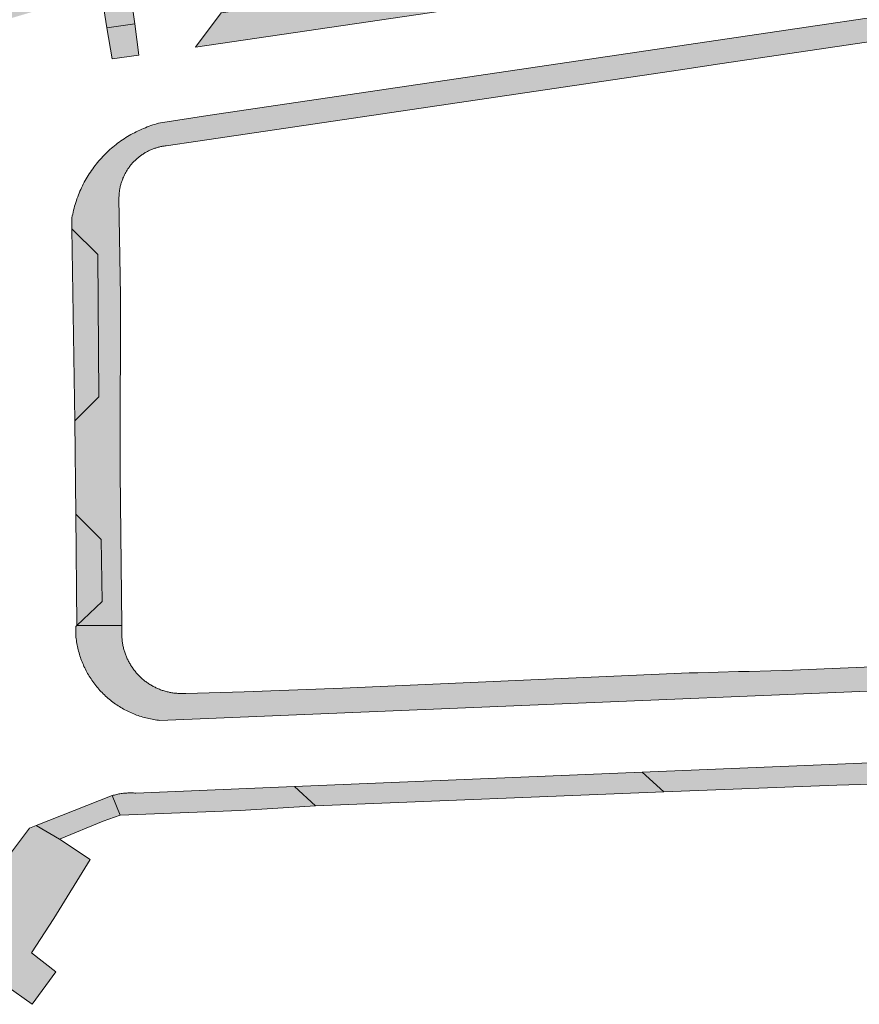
# Model space of a CAD drawing. Extents: x 97094 to 109644, y 463509 to 471969.
# Tile 206 of 256: x 103392 to 103452, y 468649 to 468719. Entities that reach past the tile are written whole.
import ezdxf

# ---------------------------------------------------------------- set-up
doc = ezdxf.new("R2010")
doc.units = 0
doc.layers.add('109 Onkruidbestrijding elementen', color=6, linetype='Continuous', lineweight=20, true_color=0xff00ff)

msp = doc.modelspace()

# ---------------------------------------------------------------- hatches: boundary and pattern name
at = {"layer": '109 Onkruidbestrijding elementen', "true_color": 0xff00ff}
for points in [[(103557.923, 468735.231), (103557.839, 468735.298), (103557.754, 468735.363), (103557.668, 468735.426), (103557.581, 468735.489), (103557.492, 468735.549), (103557.403, 468735.609), (103557.313, 468735.666), (103557.222, 468735.723), (103557.13, 468735.777), (103557.037, 468735.83), (103556.943, 468735.882), (103556.848, 468735.932), (103556.752, 468735.98), (103556.656, 468736.027), (103556.559, 468736.072), (103556.461, 468736.115), (103556.362, 468736.157), (103556.262, 468736.197), (103556.162, 468736.235), (103556.062, 468736.272), (103555.961, 468736.306), (103555.859, 468736.34), (103555.756, 468736.371), (103555.653, 468736.401), (103555.55, 468736.429), (103555.446, 468736.455), (103555.342, 468736.48), (103555.237, 468736.502), (103555.132, 468736.523), (103555.027, 468736.542), (103554.921, 468736.56), (103554.815, 468736.575), (103554.709, 468736.589), (103554.602, 468736.601), (103554.496, 468736.611), (103554.389, 468736.619), (103554.282, 468736.626), (103554.175, 468736.631), (103554.068, 468736.634), (103553.961, 468736.635), (103553.853, 468736.634), (103553.746, 468736.631), (103553.639, 468736.627), (103553.532, 468736.621), (103553.426, 468736.613), (103553.319, 468736.603), (103553.212, 468736.592), (103553.106, 468736.578), (103553, 468736.563), (103549.164, 468736.006), (103542.223, 468734.998), (103540.329, 468732.414), (103508.153, 468727.603), (103505.515, 468729.414), (103504.079, 468729.215), (103503.759, 468729.13), (103503.441, 468729.04), (103503.125, 468728.944), (103502.81, 468728.843), (103502.497, 468728.736), (103502.186, 468728.624), (103501.877, 468728.507), (103501.57, 468728.384), (103501.266, 468728.256), (103500.963, 468728.123), (103500.663, 468727.984), (103500.365, 468727.84), (103500.07, 468727.691), (103499.777, 468727.538), (103499.488, 468727.379), (103499.2, 468727.215), (103498.916, 468727.046), (103498.635, 468726.872), (103497.924, 468726.447), (103497.843, 468726.403), (103497.762, 468726.36), (103497.68, 468726.318), (103497.597, 468726.278), (103497.513, 468726.239), (103497.429, 468726.202), (103497.344, 468726.167), (103497.258, 468726.133), (103497.172, 468726.101), (103497.085, 468726.07), (103496.998, 468726.041), (103496.91, 468726.013), (103496.822, 468725.987), (103496.733, 468725.962), (103496.644, 468725.939), (103496.554, 468725.918), (103405.494, 468712.43), (103401.95, 468711.878), (103401.812, 468711.84), (103401.675, 468711.799), (103401.539, 468711.756), (103401.403, 468711.711), (103401.268, 468711.663), (103401.134, 468711.613), (103401.001, 468711.561), (103400.868, 468711.507), (103400.737, 468711.451), (103400.606, 468711.392), (103400.477, 468711.331), (103400.348, 468711.268), (103400.221, 468711.203), (103400.095, 468711.136), (103399.97, 468711.067), (103399.846, 468710.996), (103399.723, 468710.922), (103399.601, 468710.847), (103399.481, 468710.77), (103399.362, 468710.69), (103399.244, 468710.609), (103399.128, 468710.526), (103399.013, 468710.44), (103398.9, 468710.353), (103398.788, 468710.264), (103398.677, 468710.173), (103398.568, 468710.081), (103398.461, 468709.986), (103398.355, 468709.89), (103398.251, 468709.792), (103398.148, 468709.692), (103398.048, 468709.591), (103397.948, 468709.488), (103397.851, 468709.383), (103397.755, 468709.277), (103397.661, 468709.169), (103397.569, 468709.059), (103397.479, 468708.948), (103397.391, 468708.836), (103397.304, 468708.722), (103397.22, 468708.607), (103397.137, 468708.49), (103397.056, 468708.372), (103396.977, 468708.252), (103396.901, 468708.132), (103396.826, 468708.01), (103396.753, 468707.886), (103396.683, 468707.762), (103396.614, 468707.637), (103396.548, 468707.51), (103396.483, 468707.382), (103396.421, 468707.253), (103396.361, 468707.123), (103396.303, 468706.993), (103396.248, 468706.861), (103396.194, 468706.728), (103396.143, 468706.595), (103396.094, 468706.46), (103396.047, 468706.325), (103396.003, 468706.189), (103395.96, 468706.053), (103395.92, 468705.915), (103395.883, 468705.777), (103395.847, 468705.639), (103395.814, 468705.5), (103395.784, 468705.36), (103395.755, 468705.22), (103395.729, 468705.079), (103395.731, 468704.287), (103397.594, 468702.461), (103397.67, 468692.231), (103395.938, 468690.508), (103396.01, 468683.81), (103397.836, 468681.994), (103397.893, 468677.53), (103396.094, 468675.804), (103399.307, 468675.804), (103399.187, 468686.801), (103399.202, 468688.094), (103399.216, 468699.458), (103399.108, 468706.52), (103399.109, 468706.583), (103399.111, 468706.647), (103399.114, 468706.71), (103399.119, 468706.773), (103399.124, 468706.836), (103399.13, 468706.899), (103399.138, 468706.962), (103399.146, 468707.025), (103399.156, 468707.088), (103399.166, 468707.15), (103399.178, 468707.212), (103399.19, 468707.275), (103399.204, 468707.336), (103399.219, 468707.398), (103399.234, 468707.459), (103399.251, 468707.521), (103399.269, 468707.581), (103399.288, 468707.642), (103399.307, 468707.702), (103399.328, 468707.762), (103399.35, 468707.821), (103399.373, 468707.881), (103399.396, 468707.939), (103399.421, 468707.998), (103399.447, 468708.056), (103399.474, 468708.113), (103399.501, 468708.17), (103399.53, 468708.227), (103399.559, 468708.283), (103399.59, 468708.338), (103399.621, 468708.393), (103399.653, 468708.448), (103399.686, 468708.502), (103399.72, 468708.555), (103399.755, 468708.608), (103399.791, 468708.66), (103399.828, 468708.712), (103399.866, 468708.763), (103399.904, 468708.813), (103399.943, 468708.863), (103399.983, 468708.912), (103400.024, 468708.961), (103400.066, 468709.008), (103400.108, 468709.055), (103400.152, 468709.102), (103400.196, 468709.147), (103400.24, 468709.192), (103400.286, 468709.236), (103400.332, 468709.279), (103400.379, 468709.322), (103400.427, 468709.364), (103400.475, 468709.405), (103400.524, 468709.445), (103400.574, 468709.484), (103400.624, 468709.523), (103400.675, 468709.56), (103400.727, 468709.597), (103400.779, 468709.633), (103400.832, 468709.668), (103400.885, 468709.702), (103400.939, 468709.735), (103400.994, 468709.768), (103401.049, 468709.799), (103401.104, 468709.829), (103401.16, 468709.859), (103401.217, 468709.888), (103401.274, 468709.915), (103401.331, 468709.942), (103401.389, 468709.968), (103401.447, 468709.993), (103401.506, 468710.016), (103401.565, 468710.039), (103401.625, 468710.061), (103401.684, 468710.082), (103401.745, 468710.102), (103401.805, 468710.121), (103401.866, 468710.138), (103401.927, 468710.155), (103401.988, 468710.171), (103402.05, 468710.186), (103402.112, 468710.199), (103402.174, 468710.212), (103402.236, 468710.224), (103402.299, 468710.234), (103402.361, 468710.244), (103402.424, 468710.253), (103402.487, 468710.26), (103404.756, 468710.594), (103439.405, 468715.727), (103442.224, 468716.145), (103496.959, 468724.254), (103554.092, 468732.716), (103554.173, 468732.722), (103554.254, 468732.728), (103554.336, 468732.731), (103554.417, 468732.734), (103554.498, 468732.735), (103554.58, 468732.734), (103554.661, 468732.733), (103554.742, 468732.73), (103554.824, 468732.725), (103554.905, 468732.72), (103554.986, 468732.712), (103555.067, 468732.704), (103555.148, 468732.694), (103555.228, 468732.683), (103555.309, 468732.67), (103555.389, 468732.656), (103555.469, 468732.641), (103555.549, 468732.625), (103555.628, 468732.607), (103555.707, 468732.588), (103555.786, 468732.567), (103555.864, 468732.545), (103555.942, 468732.522), (103556.02, 468732.498), (103556.097, 468732.472), (103556.174, 468732.445), (103556.25, 468732.417), (103556.326, 468732.387), (103556.401, 468732.356), (103556.476, 468732.324), (103556.55, 468732.291), (103556.624, 468732.256), (103556.697, 468732.22), (103556.77, 468732.183), (103556.841, 468732.145), (103556.913, 468732.106), (103556.983, 468732.065), (103557.053, 468732.023), (103557.122, 468731.98), (103557.191, 468731.936), (103557.258, 468731.891), (103557.325, 468731.844), (103557.391, 468731.797), (103557.456, 468731.748), (103557.521, 468731.699), (103557.585, 468731.648), (103557.647, 468731.596), (103557.709, 468731.543), (103557.77, 468731.49), (103557.83, 468731.435), (103557.89, 468731.379), (103557.948, 468731.322), (103558.005, 468731.264), (103558.061, 468731.205), (103558.117, 468731.146), (103558.171, 468731.085), (103559.382, 468729.524), (103559.455, 468729.409), (103559.526, 468729.293), (103559.594, 468729.175), (103557.973, 468735.051), (103557.923, 468735.231)], [(103410.274, 468723.607), (103430.54, 468727.159), (103431.423, 468724.682), (103431.528, 468723.504), (103431.771, 468721.407), (103433.271, 468721.634), (103432.931, 468723.678), (103432.81, 468724.931), (103432.447, 468728.706), (103425.037, 468727.334), (103424.791, 468727.7), (103398.105, 468723.301), (103397.524, 468723.311), (103397.575, 468723.009), (103388.096, 468720.195), (103359.682, 468715.845), (103359.675, 468715.844), (103359.668, 468715.842), (103359.662, 468715.841), (103359.655, 468715.84), (103359.648, 468715.839), (103359.641, 468715.839), (103359.634, 468715.838), (103359.627, 468715.838), (103359.62, 468715.837), (103359.613, 468715.837), (103359.606, 468715.837), (103359.599, 468715.837), (103359.592, 468715.837), (103359.586, 468715.837), (103359.579, 468715.837), (103359.572, 468715.837), (103359.565, 468715.838), (103359.558, 468715.838), (103359.551, 468715.839), (103359.544, 468715.84), (103359.537, 468715.841), (103359.53, 468715.842), (103359.523, 468715.843), (103359.517, 468715.844), (103359.51, 468715.846), (103359.503, 468715.847), (103359.496, 468715.849), (103359.49, 468715.851), (103359.483, 468715.853), (103359.476, 468715.854), (103359.47, 468715.857), (103359.463, 468715.859), (103359.457, 468715.861), (103359.45, 468715.863), (103359.444, 468715.866), (103359.437, 468715.868), (103359.431, 468715.871), (103359.424, 468715.874), (103359.418, 468715.877), (103359.412, 468715.88), (103359.406, 468715.883), (103359.4, 468715.886), (103359.393, 468715.89), (103359.387, 468715.893), (103359.381, 468715.896), (103359.376, 468715.9), (103359.37, 468715.904), (103359.364, 468715.908), (103359.358, 468715.911), (103359.352, 468715.915), (103359.347, 468715.92), (103359.341, 468715.924), (103359.336, 468715.928), (103359.331, 468715.932), (103359.325, 468715.937), (103359.32, 468715.941), (103359.315, 468715.946), (103359.31, 468715.951), (103359.305, 468715.956), (103359.3, 468715.96), (103359.295, 468715.965), (103359.29, 468715.97), (103359.285, 468715.975), (103359.281, 468715.981), (103359.276, 468715.986), (103359.272, 468715.991), (103359.268, 468715.997), (103359.263, 468716.002), (103359.259, 468716.008), (103359.255, 468716.013), (103359.251, 468716.019), (103359.247, 468716.025), (103359.243, 468716.031), (103359.24, 468716.036), (103359.236, 468716.042), (103359.233, 468716.048), (103359.229, 468716.054), (103359.226, 468716.06), (103359.223, 468716.067), (103359.22, 468716.073), (103359.217, 468716.079), (103359.214, 468716.085), (103359.211, 468716.092), (103359.208, 468716.098), (103359.206, 468716.105), (103359.203, 468716.111), (103359.201, 468716.118), (103359.199, 468716.124), (103359.197, 468716.131), (103359.195, 468716.137), (103359.193, 468716.144), (103359.191, 468716.151), (103359.189, 468716.157), (103359.188, 468716.164), (103359.186, 468716.171), (103359.185, 468716.178), (103359.183, 468716.185), (103359.182, 468716.191), (103359.181, 468716.198), (103359.18, 468716.205), (103359.18, 468716.212), (103359.179, 468716.219), (103359.178, 468716.226), (103359.178, 468716.233), (103359.177, 468716.24), (103359.177, 468716.247), (103359.177, 468716.254), (103359.177, 468716.26), (103359.177, 468716.267), (103359.177, 468716.274), (103359.178, 468716.281), (103359.178, 468716.288), (103359.179, 468716.295), (103359.179, 468716.302), (103359.18, 468716.309), (103359.181, 468716.316), (103359.182, 468716.323), (103359.183, 468716.329), (103359.185, 468716.336), (103359.186, 468716.343), (103359.187, 468716.35), (103359.189, 468716.357), (103359.191, 468716.363), (103359.192, 468716.37), (103359.194, 468716.377), (103359.196, 468716.383), (103359.198, 468716.39), (103359.201, 468716.396), (103359.203, 468716.403), (103359.206, 468716.409), (103359.208, 468716.416), (103359.211, 468716.422), (103359.214, 468716.429), (103359.216, 468716.435), (103359.219, 468716.441), (103359.222, 468716.447), (103359.226, 468716.454), (103359.229, 468716.46), (103359.232, 468716.466), (103359.236, 468716.472), (103359.239, 468716.478), (103359.243, 468716.484), (103359.247, 468716.489), (103359.251, 468716.495), (103359.255, 468716.501), (103359.259, 468716.506), (103359.263, 468716.512), (103359.267, 468716.518), (103359.271, 468716.523), (103359.276, 468716.528), (103359.28, 468716.534), (103359.285, 468716.539), (103359.29, 468716.544), (103359.294, 468716.549), (103359.299, 468716.554), (103359.304, 468716.559), (103359.309, 468716.564), (103359.314, 468716.568), (103359.319, 468716.573), (103359.325, 468716.577), (103359.33, 468716.582), (103359.335, 468716.586), (103359.341, 468716.591), (103359.346, 468716.595), (103359.352, 468716.599), (103359.358, 468716.603), (103359.363, 468716.607), (103359.369, 468716.611), (103359.375, 468716.614), (103359.381, 468716.618), (103359.387, 468716.621), (103359.393, 468716.625), (103359.399, 468716.628), (103359.405, 468716.631), (103359.411, 468716.635), (103359.417, 468716.638), (103359.424, 468716.641), (103359.43, 468716.643), (103359.436, 468716.646), (103359.443, 468716.649), (103359.449, 468716.651), (103359.456, 468716.654), (103359.462, 468716.656), (103359.469, 468716.658), (103354.474, 468715.37), (103354.817, 468713.399), (103354.825, 468713.366), (103354.833, 468713.333), (103354.842, 468713.3), (103354.851, 468713.267), (103354.861, 468713.234), (103354.871, 468713.201), (103354.882, 468713.169), (103354.894, 468713.137), (103354.906, 468713.105), (103354.918, 468713.073), (103354.931, 468713.042), (103354.945, 468713.01), (103354.959, 468712.979), (103354.974, 468712.948), (103354.989, 468712.918), (103355.005, 468712.887), (103355.021, 468712.857), (103355.037, 468712.827), (103355.055, 468712.798), (103355.072, 468712.768), (103355.09, 468712.739), (103355.109, 468712.711), (103355.128, 468712.682), (103355.148, 468712.654), (103355.168, 468712.627), (103355.188, 468712.599), (103355.209, 468712.572), (103355.23, 468712.546), (103355.252, 468712.519), (103355.274, 468712.493), (103355.297, 468712.468), (103355.32, 468712.442), (103355.343, 468712.418), (103355.367, 468712.393), (103355.392, 468712.369), (103355.416, 468712.346), (103355.441, 468712.322), (103355.467, 468712.3), (103355.493, 468712.277), (103355.519, 468712.255), (103355.545, 468712.234), (103355.572, 468712.213), (103355.6, 468712.192), (103355.627, 468712.172), (103355.655, 468712.152), (103355.683, 468712.133), (103355.712, 468712.114), (103355.741, 468712.096), (103355.77, 468712.078), (103355.799, 468712.061), (103355.829, 468712.044), (103355.859, 468712.028), (103355.889, 468712.012), (103355.92, 468711.997), (103355.951, 468711.982), (103355.982, 468711.967), (103356.013, 468711.954), (103356.045, 468711.94), (103356.076, 468711.928), (103356.108, 468711.915), (103356.14, 468711.904), (103356.173, 468711.893), (103356.205, 468711.882), (103356.238, 468711.872), (103356.271, 468711.862), (103356.304, 468711.853), (103356.337, 468711.845), (103356.37, 468711.837), (103356.403, 468711.83), (103356.437, 468711.823), (103356.47, 468711.817), (103356.504, 468711.811), (103356.538, 468711.806), (103356.572, 468711.801), (103356.606, 468711.797), (103356.64, 468711.794), (103356.674, 468711.791), (103356.708, 468711.789), (103356.742, 468711.787), (103356.776, 468711.786), (103356.81, 468711.785), (103356.844, 468711.785), (103356.879, 468711.786), (103356.913, 468711.787), (103356.947, 468711.789), (103356.981, 468711.791), (103357.015, 468711.794), (103357.049, 468711.797), (103359.85, 468712.215), (103359.55, 468714.218), (103388.197, 468718.488), (103397.824, 468721.333), (103398.247, 468718.735), (103400.236, 468719.007), (103399.862, 468721.748), (103402.448, 468722.21), (103405.703, 468722.791), (103410.274, 468723.607)], [(103406.431, 468719.807), (103404.6, 468717.344), (103430.186, 468721.118), (103427.712, 468722.937), (103406.431, 468719.807)], [(103400.236, 468719.007), (103398.247, 468718.735), (103398.61, 468716.508), (103400.54, 468716.777), (103400.236, 468719.007)], [(103395.938, 468690.508), (103397.67, 468692.231), (103397.594, 468702.461), (103395.731, 468704.287), (103395.938, 468690.508)], [(103396.094, 468675.804), (103397.893, 468677.53), (103397.836, 468681.994), (103396.01, 468683.81), (103396.094, 468675.804)], [(103397.737, 468671.158), (103397.815, 468671.074), (103397.894, 468670.991), (103397.975, 468670.91), (103398.057, 468670.83), (103398.141, 468670.751), (103398.226, 468670.674), (103398.312, 468670.598), (103398.399, 468670.524), (103398.488, 468670.452), (103398.578, 468670.38), (103398.669, 468670.311), (103398.762, 468670.243), (103398.855, 468670.176), (103398.95, 468670.111), (103399.045, 468670.048), (103399.142, 468669.987), (103399.24, 468669.927), (103399.339, 468669.868), (103399.438, 468669.812), (103399.539, 468669.757), (103399.641, 468669.704), (103399.743, 468669.653), (103399.847, 468669.603), (103399.951, 468669.555), (103400.056, 468669.509), (103400.162, 468669.465), (103400.268, 468669.422), (103400.376, 468669.382), (103400.484, 468669.343), (103400.592, 468669.306), (103400.701, 468669.271), (103400.811, 468669.238), (103400.922, 468669.207), (103401.032, 468669.177), (103401.144, 468669.15), (103401.255, 468669.124), (103401.368, 468669.101), (103401.48, 468669.079), (103401.593, 468669.059), (103401.707, 468669.041), (103401.82, 468669.025), (103401.934, 468669.011), (103402.048, 468668.999), (103480.585, 468672.241), (103484.518, 468672.403), (103563.802, 468675.676), (103563.913, 468675.686), (103564.024, 468675.698), (103564.135, 468675.712), (103564.246, 468675.728), (103564.357, 468675.746), (103564.467, 468675.766), (103564.576, 468675.787), (103564.686, 468675.81), (103564.795, 468675.836), (103564.903, 468675.863), (103565.011, 468675.891), (103565.119, 468675.922), (103565.226, 468675.955), (103565.332, 468675.989), (103565.438, 468676.025), (103565.543, 468676.063), (103565.648, 468676.102), (103565.752, 468676.144), (103565.855, 468676.187), (103565.957, 468676.232), (103566.059, 468676.278), (103566.16, 468676.327), (103566.26, 468676.376), (103566.359, 468676.428), (103566.457, 468676.481), (103566.555, 468676.536), (103566.651, 468676.593), (103566.746, 468676.651), (103566.841, 468676.711), (103566.934, 468676.773), (103567.027, 468676.836), (103567.118, 468676.9), (103567.208, 468676.966), (103567.297, 468677.034), (103567.385, 468677.103), (103567.472, 468677.173), (103567.557, 468677.246), (103567.642, 468677.319), (103567.725, 468677.394), (103567.807, 468677.47), (103567.887, 468677.548), (103567.966, 468677.627), (103568.044, 468677.707), (103567.466, 468682.71), (103567.433, 468682.199), (103567.194, 468681.399), (103566.805, 468680.51), (103566.31, 468679.819), (103565.752, 468679.164), (103564.861, 468678.516), (103564.269, 468678.173), (103563.538, 468677.891), (103562.347, 468677.632), (103555.937, 468677.305), (103551.897, 468677.258), (103551.676, 468677.255), (103550.099, 468677.126), (103549.754, 468677.098), (103549.587, 468677.089), (103534.183, 468676.299), (103508.739, 468675.34), (103508.107, 468675.32), (103504.794, 468675.214), (103504.322, 468675.199), (103487.74, 468674.314), (103470.833, 468673.595), (103447.442, 468672.613), (103444.346, 468672.519), (103443.576, 468672.5), (103440.655, 468672.426), (103440.037, 468672.411), (103415.149, 468671.322), (103408.082, 468671.061), (103403.902, 468670.94), (103403.831, 468670.936), (103403.76, 468670.932), (103403.689, 468670.93), (103403.618, 468670.929), (103403.546, 468670.93), (103403.475, 468670.931), (103403.404, 468670.934), (103403.333, 468670.938), (103403.262, 468670.943), (103403.191, 468670.949), (103403.12, 468670.956), (103403.05, 468670.965), (103402.979, 468670.974), (103402.909, 468670.985), (103402.839, 468670.997), (103402.769, 468671.01), (103402.699, 468671.025), (103402.63, 468671.04), (103402.561, 468671.057), (103402.492, 468671.075), (103402.423, 468671.094), (103402.355, 468671.114), (103402.287, 468671.135), (103402.219, 468671.157), (103402.152, 468671.181), (103402.085, 468671.205), (103402.019, 468671.231), (103401.953, 468671.258), (103401.888, 468671.286), (103401.823, 468671.315), (103401.758, 468671.345), (103401.694, 468671.376), (103401.631, 468671.408), (103401.568, 468671.441), (103401.505, 468671.475), (103401.443, 468671.511), (103401.382, 468671.547), (103401.322, 468671.584), (103401.262, 468671.622), (103401.202, 468671.662), (103401.144, 468671.702), (103401.086, 468671.743), (103401.028, 468671.785), (103400.972, 468671.828), (103400.916, 468671.873), (103400.861, 468671.918), (103400.806, 468671.963), (103400.753, 468672.01), (103400.7, 468672.058), (103400.648, 468672.106), (103400.597, 468672.156), (103400.546, 468672.206), (103400.497, 468672.257), (103400.448, 468672.309), (103400.4, 468672.362), (103400.353, 468672.415), (103400.307, 468672.469), (103400.262, 468672.524), (103400.218, 468672.58), (103400.175, 468672.637), (103400.132, 468672.694), (103400.091, 468672.752), (103400.05, 468672.81), (103400.011, 468672.87), (103399.972, 468672.929), (103399.935, 468672.99), (103399.899, 468673.051), (103399.863, 468673.113), (103399.829, 468673.175), (103399.795, 468673.238), (103399.763, 468673.301), (103399.732, 468673.365), (103399.701, 468673.43), (103399.672, 468673.494), (103399.644, 468673.56), (103399.617, 468673.626), (103399.591, 468673.692), (103399.567, 468673.759), (103399.543, 468673.826), (103399.521, 468673.893), (103399.499, 468673.961), (103399.479, 468674.029), (103399.46, 468674.098), (103399.442, 468674.167), (103399.425, 468674.236), (103399.409, 468674.305), (103399.395, 468674.375), (103399.381, 468674.445), (103399.369, 468674.515), (103399.358, 468674.585), (103399.348, 468674.656), (103399.339, 468674.726), (103399.332, 468674.797), (103399.325, 468674.868), (103399.32, 468674.939), (103399.316, 468675.01), (103399.307, 468675.804), (103396.094, 468675.804), (103396.021, 468675.734), (103396.011, 468675.096), (103396.022, 468674.981), (103396.035, 468674.867), (103396.05, 468674.753), (103396.067, 468674.639), (103396.086, 468674.525), (103396.106, 468674.412), (103396.129, 468674.299), (103396.154, 468674.186), (103396.18, 468674.074), (103396.209, 468673.963), (103396.239, 468673.852), (103396.272, 468673.741), (103396.306, 468673.631), (103396.342, 468673.522), (103396.38, 468673.413), (103396.42, 468673.305), (103396.461, 468673.198), (103396.505, 468673.091), (103396.55, 468672.985), (103396.597, 468672.88), (103396.646, 468672.776), (103396.697, 468672.672), (103396.749, 468672.57), (103396.804, 468672.468), (103396.86, 468672.367), (103396.917, 468672.268), (103396.977, 468672.169), (103397.038, 468672.071), (103397.1, 468671.975), (103397.165, 468671.879), (103397.231, 468671.785), (103397.299, 468671.692), (103397.368, 468671.6), (103397.439, 468671.509), (103397.511, 468671.419), (103397.585, 468671.331), (103397.66, 468671.244), (103397.737, 468671.158)], [(103521.146, 468665.164), (103523.183, 468667.538), (103528.538, 468667.745), (103528.51, 468668.28), (103566.029, 468669.889), (103568.515, 468668.366), (103568.688, 468669.306), (103568.876, 468670.511), (103568.862, 468670.633), (103568.743, 468670.656), (103568.624, 468670.677), (103568.504, 468670.696), (103568.384, 468670.713), (103568.264, 468670.727), (103568.144, 468670.739), (103568.023, 468670.75), (103567.902, 468670.758), (103567.781, 468670.763), (103567.66, 468670.767), (103522.537, 468668.827), (103520.512, 468666.533), (103457.093, 468663.89), (103454.767, 468666.019), (103436.652, 468665.282), (103438.204, 468663.867), (103450.625, 468664.347), (103454.107, 468664.45), (103454.574, 468662.334), (103456.558, 468662.493), (103521.146, 468665.164)], [(103438.204, 468663.867), (103436.652, 468665.282), (103411.705, 468664.249), (103413.203, 468662.867), (103438.204, 468663.867)], [(103399.202, 468662.183), (103407.817, 468662.523), (103413.203, 468662.867), (103411.705, 468664.249), (103400.324, 468663.778), (103400.242, 468663.784), (103400.16, 468663.788), (103400.078, 468663.792), (103399.996, 468663.793), (103399.914, 468663.793), (103399.832, 468663.792), (103399.75, 468663.789), (103399.668, 468663.785), (103399.586, 468663.779), (103399.504, 468663.772), (103399.423, 468663.763), (103399.341, 468663.753), (103399.26, 468663.742), (103399.179, 468663.729), (103399.098, 468663.714), (103399.018, 468663.699), (103398.937, 468663.681), (103398.858, 468663.663), (103398.778, 468663.642), (103398.699, 468663.621), (103398.62, 468663.598), (103399.202, 468662.183)], [(103399.202, 468662.183), (103398.62, 468663.598), (103393.171, 468661.457), (103394.848, 468660.462), (103397.975, 468661.765), (103399.202, 468662.183)], [(103390.887, 468650.813), (103390.985, 468649.966), (103392.887, 468648.612), (103394.575, 468650.951), (103392.833, 468652.317), (103394.433, 468654.765), (103397.042, 468659.011), (103394.848, 468660.462), (103393.171, 468661.457), (103392.688, 468661.267), (103389.785, 468657.42), (103390.8, 468656.654), (103389.297, 468654.663), (103391.142, 468653.271), (103389.868, 468651.582), (103390.887, 468650.813)]]:
    msp.add_hatch(color=6, dxfattribs=at).paths.add_polyline_path(points)

# ---------------------------------------------------------------- linework, layer by layer
at = {"layer": '109 Onkruidbestrijding elementen', "color": 3, "true_color": 0x00ff00}
for points in [[(103496.554, 468725.918), (103405.494, 468712.43), (103401.95, 468711.878), (103401.812, 468711.84), (103401.675, 468711.799), (103401.539, 468711.756), (103401.403, 468711.711), (103401.268, 468711.663), (103401.134, 468711.613), (103401.001, 468711.561), (103400.868, 468711.507), (103400.737, 468711.451), (103400.606, 468711.392), (103400.477, 468711.331), (103400.348, 468711.268), (103400.221, 468711.203), (103400.095, 468711.136), (103399.97, 468711.067), (103399.846, 468710.996), (103399.723, 468710.922), (103399.601, 468710.847), (103399.481, 468710.77), (103399.362, 468710.69), (103399.244, 468710.609), (103399.128, 468710.526), (103399.013, 468710.44), (103398.9, 468710.353), (103398.788, 468710.264), (103398.677, 468710.173), (103398.568, 468710.081), (103398.461, 468709.986), (103398.355, 468709.89), (103398.251, 468709.792), (103398.148, 468709.692), (103398.048, 468709.591), (103397.948, 468709.488), (103397.851, 468709.383), (103397.755, 468709.277), (103397.661, 468709.169), (103397.569, 468709.059), (103397.479, 468708.948), (103397.391, 468708.836), (103397.304, 468708.722), (103397.22, 468708.607), (103397.137, 468708.49), (103397.056, 468708.372), (103396.977, 468708.252), (103396.901, 468708.132), (103396.826, 468708.01), (103396.753, 468707.886), (103396.683, 468707.762), (103396.614, 468707.637), (103396.548, 468707.51), (103396.483, 468707.382), (103396.421, 468707.253), (103396.361, 468707.123), (103396.303, 468706.993), (103396.248, 468706.861), (103396.194, 468706.728), (103396.143, 468706.595), (103396.094, 468706.46), (103396.047, 468706.325), (103396.003, 468706.189), (103395.96, 468706.053), (103395.92, 468705.915), (103395.883, 468705.777), (103395.847, 468705.639), (103395.814, 468705.5), (103395.784, 468705.36), (103395.755, 468705.22), (103395.729, 468705.079), (103395.731, 468704.287), (103397.594, 468702.461), (103397.67, 468692.231), (103395.938, 468690.508), (103396.01, 468683.81), (103397.836, 468681.994), (103397.893, 468677.53), (103396.094, 468675.804), (103399.307, 468675.804), (103399.187, 468686.801), (103399.202, 468688.094), (103399.216, 468699.458), (103399.108, 468706.52), (103399.109, 468706.583), (103399.111, 468706.647), (103399.114, 468706.71), (103399.119, 468706.773), (103399.124, 468706.836), (103399.13, 468706.899), (103399.138, 468706.962), (103399.146, 468707.025), (103399.156, 468707.088), (103399.166, 468707.15), (103399.178, 468707.212), (103399.19, 468707.275), (103399.204, 468707.336), (103399.219, 468707.398), (103399.234, 468707.459), (103399.251, 468707.521), (103399.269, 468707.581), (103399.288, 468707.642), (103399.307, 468707.702), (103399.328, 468707.762), (103399.35, 468707.821), (103399.373, 468707.881), (103399.396, 468707.939), (103399.421, 468707.998), (103399.447, 468708.056), (103399.474, 468708.113), (103399.501, 468708.17), (103399.53, 468708.227), (103399.559, 468708.283), (103399.59, 468708.338), (103399.621, 468708.393), (103399.653, 468708.448), (103399.686, 468708.502), (103399.72, 468708.555), (103399.755, 468708.608), (103399.791, 468708.66), (103399.828, 468708.712), (103399.866, 468708.763), (103399.904, 468708.813), (103399.943, 468708.863), (103399.983, 468708.912), (103400.024, 468708.961), (103400.066, 468709.008), (103400.108, 468709.055), (103400.152, 468709.102), (103400.196, 468709.147), (103400.24, 468709.192), (103400.286, 468709.236), (103400.332, 468709.279), (103400.379, 468709.322), (103400.427, 468709.364), (103400.475, 468709.405), (103400.524, 468709.445), (103400.574, 468709.484), (103400.624, 468709.523), (103400.675, 468709.56), (103400.727, 468709.597), (103400.779, 468709.633), (103400.832, 468709.668), (103400.885, 468709.702), (103400.939, 468709.735), (103400.994, 468709.768), (103401.049, 468709.799), (103401.104, 468709.829), (103401.16, 468709.859), (103401.217, 468709.888), (103401.274, 468709.915), (103401.331, 468709.942), (103401.389, 468709.968), (103401.447, 468709.993), (103401.506, 468710.016), (103401.565, 468710.039), (103401.625, 468710.061), (103401.684, 468710.082), (103401.745, 468710.102), (103401.805, 468710.121), (103401.866, 468710.138), (103401.927, 468710.155), (103401.988, 468710.171), (103402.05, 468710.186), (103402.112, 468710.199), (103402.174, 468710.212), (103402.236, 468710.224), (103402.299, 468710.234), (103402.361, 468710.244), (103402.424, 468710.253), (103402.487, 468710.26), (103404.756, 468710.594), (103439.405, 468715.727), (103442.224, 468716.145), (103496.959, 468724.254)], [(103397.824, 468721.333), (103398.247, 468718.735), (103400.236, 468719.007), (103399.862, 468721.748)], [(103470.833, 468673.595), (103447.442, 468672.613), (103444.346, 468672.519), (103443.576, 468672.5), (103440.655, 468672.426), (103440.037, 468672.411), (103415.149, 468671.322), (103408.082, 468671.061), (103403.902, 468670.94), (103403.831, 468670.936), (103403.76, 468670.932), (103403.689, 468670.93), (103403.618, 468670.929), (103403.546, 468670.93), (103403.475, 468670.931), (103403.404, 468670.934), (103403.333, 468670.938), (103403.262, 468670.943), (103403.191, 468670.949), (103403.12, 468670.956), (103403.05, 468670.965), (103402.979, 468670.974), (103402.909, 468670.985), (103402.839, 468670.997), (103402.769, 468671.01), (103402.699, 468671.025), (103402.63, 468671.04), (103402.561, 468671.057), (103402.492, 468671.075), (103402.423, 468671.094), (103402.355, 468671.114), (103402.287, 468671.135), (103402.219, 468671.157), (103402.152, 468671.181), (103402.085, 468671.205), (103402.019, 468671.231), (103401.953, 468671.258), (103401.888, 468671.286), (103401.823, 468671.315), (103401.758, 468671.345), (103401.694, 468671.376), (103401.631, 468671.408), (103401.568, 468671.441), (103401.505, 468671.475), (103401.443, 468671.511), (103401.382, 468671.547), (103401.322, 468671.584), (103401.262, 468671.622), (103401.202, 468671.662), (103401.144, 468671.702), (103401.086, 468671.743), (103401.028, 468671.785), (103400.972, 468671.828), (103400.916, 468671.873), (103400.861, 468671.918), (103400.806, 468671.963), (103400.753, 468672.01), (103400.7, 468672.058), (103400.648, 468672.106), (103400.597, 468672.156), (103400.546, 468672.206), (103400.497, 468672.257), (103400.448, 468672.309), (103400.4, 468672.362), (103400.353, 468672.415), (103400.307, 468672.469), (103400.262, 468672.524), (103400.218, 468672.58), (103400.175, 468672.637), (103400.132, 468672.694), (103400.091, 468672.752), (103400.05, 468672.81), (103400.011, 468672.87), (103399.972, 468672.929), (103399.935, 468672.99), (103399.899, 468673.051), (103399.863, 468673.113), (103399.829, 468673.175), (103399.795, 468673.238), (103399.763, 468673.301), (103399.732, 468673.365), (103399.701, 468673.43), (103399.672, 468673.494), (103399.644, 468673.56), (103399.617, 468673.626), (103399.591, 468673.692), (103399.567, 468673.759), (103399.543, 468673.826), (103399.521, 468673.893), (103399.499, 468673.961), (103399.479, 468674.029), (103399.46, 468674.098), (103399.442, 468674.167), (103399.425, 468674.236), (103399.409, 468674.305), (103399.395, 468674.375), (103399.381, 468674.445), (103399.369, 468674.515), (103399.358, 468674.585), (103399.348, 468674.656), (103399.339, 468674.726), (103399.332, 468674.797), (103399.325, 468674.868), (103399.32, 468674.939), (103399.316, 468675.01), (103399.307, 468675.804), (103396.094, 468675.804), (103396.021, 468675.734), (103396.011, 468675.096), (103396.022, 468674.981), (103396.035, 468674.867), (103396.05, 468674.753), (103396.067, 468674.639), (103396.086, 468674.525), (103396.106, 468674.412), (103396.129, 468674.299), (103396.154, 468674.186), (103396.18, 468674.074), (103396.209, 468673.963), (103396.239, 468673.852), (103396.272, 468673.741), (103396.306, 468673.631), (103396.342, 468673.522), (103396.38, 468673.413), (103396.42, 468673.305), (103396.461, 468673.198), (103396.505, 468673.091), (103396.55, 468672.985), (103396.597, 468672.88), (103396.646, 468672.776), (103396.697, 468672.672), (103396.749, 468672.57), (103396.804, 468672.468), (103396.86, 468672.367), (103396.917, 468672.268), (103396.977, 468672.169), (103397.038, 468672.071), (103397.1, 468671.975), (103397.165, 468671.879), (103397.231, 468671.785), (103397.299, 468671.692), (103397.368, 468671.6), (103397.439, 468671.509), (103397.511, 468671.419), (103397.585, 468671.331), (103397.66, 468671.244), (103397.737, 468671.158), (103397.737, 468671.158), (103397.815, 468671.074), (103397.894, 468670.991), (103397.975, 468670.91), (103398.057, 468670.83), (103398.141, 468670.751), (103398.226, 468670.674), (103398.312, 468670.598), (103398.399, 468670.524), (103398.488, 468670.452), (103398.578, 468670.38), (103398.669, 468670.311), (103398.762, 468670.243), (103398.855, 468670.176), (103398.95, 468670.111), (103399.045, 468670.048), (103399.142, 468669.987), (103399.24, 468669.927), (103399.339, 468669.868), (103399.438, 468669.812), (103399.539, 468669.757), (103399.641, 468669.704), (103399.743, 468669.653), (103399.847, 468669.603), (103399.951, 468669.555), (103400.056, 468669.509), (103400.162, 468669.465), (103400.268, 468669.422), (103400.376, 468669.382), (103400.484, 468669.343), (103400.592, 468669.306), (103400.701, 468669.271), (103400.811, 468669.238), (103400.922, 468669.207), (103401.032, 468669.177), (103401.144, 468669.15), (103401.255, 468669.124), (103401.368, 468669.101), (103401.48, 468669.079), (103401.593, 468669.059), (103401.707, 468669.041), (103401.82, 468669.025), (103401.934, 468669.011), (103402.048, 468668.999), (103480.585, 468672.241)], [(103454.767, 468666.019), (103436.652, 468665.282), (103438.204, 468663.867), (103450.625, 468664.347), (103454.107, 468664.45)]]:
    msp.add_lwpolyline(points, dxfattribs=at)
for points in [[(103406.431, 468719.807), (103404.6, 468717.344), (103430.186, 468721.118), (103427.712, 468722.937), (103406.431, 468719.807)], [(103400.236, 468719.007), (103398.247, 468718.735), (103398.61, 468716.508), (103400.54, 468716.777), (103400.236, 468719.007)], [(103395.938, 468690.508), (103397.67, 468692.231), (103397.594, 468702.461), (103395.731, 468704.287), (103395.938, 468690.508)], [(103396.094, 468675.804), (103397.893, 468677.53), (103397.836, 468681.994), (103396.01, 468683.81), (103396.094, 468675.804)], [(103438.204, 468663.867), (103436.652, 468665.282), (103411.705, 468664.249), (103413.203, 468662.867), (103438.204, 468663.867)], [(103399.202, 468662.183), (103407.817, 468662.523), (103413.203, 468662.867), (103411.705, 468664.249), (103400.324, 468663.778), (103400.242, 468663.784), (103400.16, 468663.788), (103400.078, 468663.792), (103399.996, 468663.793), (103399.914, 468663.793), (103399.832, 468663.792), (103399.75, 468663.789), (103399.668, 468663.785), (103399.586, 468663.779), (103399.504, 468663.772), (103399.423, 468663.763), (103399.341, 468663.753), (103399.26, 468663.742), (103399.179, 468663.729), (103399.098, 468663.714), (103399.018, 468663.699), (103398.937, 468663.681), (103398.858, 468663.663), (103398.778, 468663.642), (103398.699, 468663.621), (103398.62, 468663.598), (103399.202, 468662.183)], [(103399.202, 468662.183), (103398.62, 468663.598), (103393.171, 468661.457), (103394.848, 468660.462), (103397.975, 468661.765), (103399.202, 468662.183)], [(103390.887, 468650.813), (103390.985, 468649.966), (103392.887, 468648.612), (103394.575, 468650.951), (103392.833, 468652.317), (103394.433, 468654.765), (103397.042, 468659.011), (103394.848, 468660.462), (103393.171, 468661.457), (103392.688, 468661.267), (103389.785, 468657.42), (103390.8, 468656.654), (103389.297, 468654.663), (103391.142, 468653.271), (103389.868, 468651.582), (103390.887, 468650.813)]]:
    msp.add_lwpolyline(points, close=True, dxfattribs=at)

doc.saveas('drawing.dxf')
